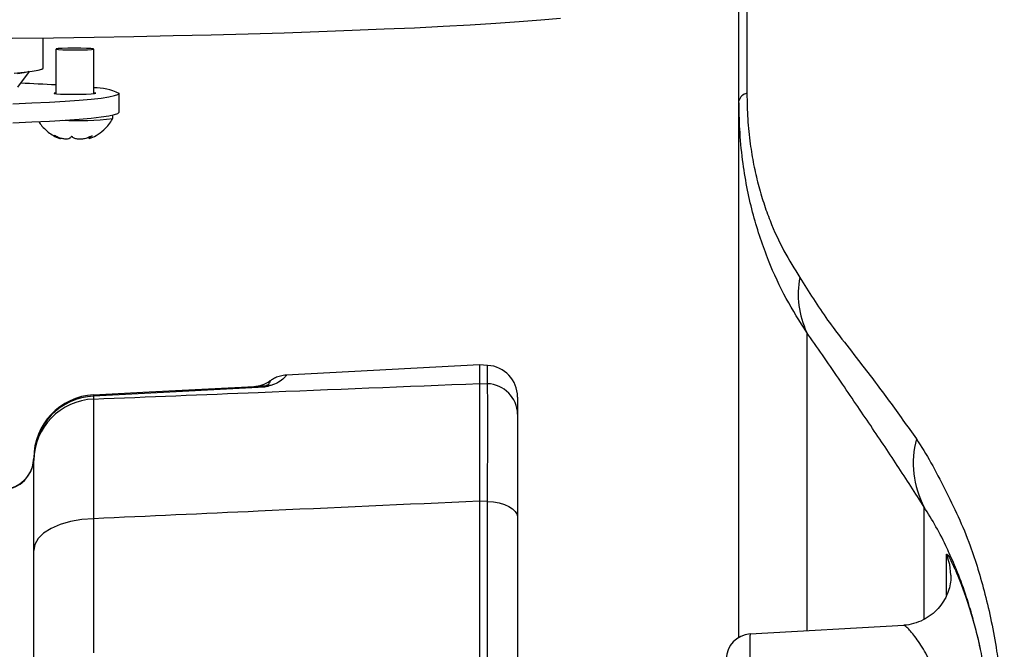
# Model space of a CAD drawing. Extents: x 0 to 8410, y 0 to 5940.
# Tile 131 of 210: x 6689 to 6845, y 3167 to 3266. Entities that reach past the tile are written whole.
import ezdxf

# ---------------------------------------------------------------- set-up
doc = ezdxf.new("R2010")
doc.units = 0
doc.header["$LTSCALE"] = 10
doc.layers.get('0').update_dxf_attribs({"linetype": 'CONTINUOUS'})

msp = doc.modelspace()

# ---------------------------------------------------------------- linework, layer by layer
at = {"color": 7, "linetype": 'CONTINUOUS'}
for p, q in [((6692.78, 3258.54), (6692.78, 3263.32)), ((6694.78, 3261.54), (6694.78, 3254.48)), ((6700.78, 3254.48), (6700.78, 3261.54)), ((6688.76, 3255.5), (6690.63, 3257.99)), ((6704.78, 3251.55), (6704.78, 3254.55)), ((6802.8, 3252.81), (6802.78, 3253.38)), ((6802.78, 3168.62), (6802.78, 3253.38)), ((6703.78, 3250.55), (6703.78, 3251.11)), ((6700.04, 3247.64), (6700.04, 3247.38)), ((6761.78, 3211.64), (6731.21, 3210.04)), ((6763.04, 3211.58), (6761.78, 3211.64)), ((6761.78, 3211.64), (6761.78, 3208.72)), ((6767.78, 3206.58), (6767.78, 3203.85)), ((6691.26, 3196.59), (6691.28, 3196.94)), ((6691.28, 3196.54), (6691.28, 3196.94)), ((6761.78, 3190.12), (6761.78, 3128)), ((6767.78, 3187.57), (6767.78, 3125.47)), ((6691.28, 3154.11), (6691.28, 3182.36)), ((6828.83, 3170.51), (6804.55, 3169.14))]:
    msp.add_line(p, q, dxfattribs=at)
at = {"color": 8, "linetype": 'CONTINUOUS'}
for p, q in [((6813.49, 3216.79), (6813.49, 3169.65)), ((6763.04, 3208.67), (6763.04, 3211.58)), ((6727.41, 3208.31), (6727.26, 3208.31)), ((6728.24, 3208.47), (6728.09, 3208.4)), ((6761.78, 3208.72), (6763.04, 3208.67)), ((6700.75, 3206.71), (6700.75, 3206.26)), ((6763.04, 3190.07), (6761.78, 3190.12)), ((6763.04, 3127.96), (6763.04, 3190.07)), ((6832.06, 3171.51), (6832.06, 3189.2)), ((6700.75, 3187.35), (6700.75, 3166.17)), ((6835.59, 3175.26), (6835.59, 3181.76))]:
    msp.add_line(p, q, dxfattribs=at)
at = {"color": 7, "linetype": 'CONTINUOUS', "flags": 128}
for points in [[(6687.88, 3263.26), (6694.4, 3263.34), (6700.83, 3263.44), (6707.13, 3263.55), (6713.31, 3263.67), (6719.34, 3263.81), (6725.2, 3263.96), (6730.87, 3264.13), (6736.36, 3264.31), (6741.63, 3264.5), (6746.67, 3264.71), (6751.47, 3264.92), (6756.02, 3265.15), (6760.31, 3265.39), (6764.32, 3265.63), (6768.04, 3265.89), (6771.47, 3266.16), (6774.59, 3266.43)], [(6699.64, 3261.65), (6698.72, 3261.67), (6697.69, 3261.68), (6696.67, 3261.67), (6695.78, 3261.64), (6695.14, 3261.61), (6694.81, 3261.56), (6694.84, 3261.51), (6695.22, 3261.47), (6695.91, 3261.43), (6696.83, 3261.41), (6697.86, 3261.4), (6698.88, 3261.41), (6699.77, 3261.44), (6700.42, 3261.48), (6700.74, 3261.52), (6700.71, 3261.57), (6700.33, 3261.61), (6699.64, 3261.65)], [(6688.19, 3257.75), (6689.78, 3257.9), (6691.05, 3258.05), (6691.98, 3258.2), (6692.55, 3258.36), (6692.77, 3258.53), (6692.78, 3258.54)], [(6687.99, 3252.91), (6691.01, 3253.03), (6693.78, 3253.17), (6696.28, 3253.32), (6698.48, 3253.48), (6700.37, 3253.64), (6701.94, 3253.81), (6703.17, 3253.99), (6704.06, 3254.18), (6704.6, 3254.36), (6704.78, 3254.55)], [(6694.78, 3254.61), (6694.52, 3254.57), (6694.52, 3254.52), (6694.87, 3254.48), (6695.54, 3254.44), (6696.45, 3254.41), (6697.5, 3254.4), (6698.59, 3254.4), (6699.58, 3254.42), (6700.38, 3254.46), (6700.9, 3254.5), (6701.08, 3254.55), (6701.08, 3254.55)], [(6701.08, 3254.55), (6700.9, 3254.6), (6700.78, 3254.61)], [(6687.99, 3249.91), (6691.01, 3250.03), (6693.78, 3250.17), (6696.28, 3250.32), (6698.48, 3250.48), (6700.37, 3250.64), (6701.94, 3250.82), (6703.17, 3251), (6704.06, 3251.18), (6704.6, 3251.36), (6704.78, 3251.55)], [(6700.75, 3206.92), (6709.53, 3207.38), (6727.26, 3208.31)]]:
    msp.add_lwpolyline(points, dxfattribs=at)
at = {"color": 8, "linetype": 'CONTINUOUS', "flags": 128}
for points in [[(6690.53, 3257.98), (6690.41, 3257.93), (6689.75, 3257.78), (6688.74, 3257.63)], [(6727.78, 3208.13), (6707.8, 3207.08), (6700.75, 3206.71)], [(6763.04, 3190.07), (6763.98, 3190), (6764.87, 3189.84), (6765.69, 3189.6), (6766.4, 3189.29), (6766.99, 3188.92), (6767.42, 3188.49), (6767.69, 3188.04), (6767.78, 3187.57)], [(6700.75, 3187.35), (6698.88, 3187.21), (6697.09, 3186.9), (6695.45, 3186.42), (6694.02, 3185.8), (6692.85, 3185.06), (6691.99, 3184.21), (6691.46, 3183.3), (6691.28, 3182.36)], [(6836.3, 3178.46), (6836.13, 3180.12), (6835.59, 3181.76)]]:
    msp.add_lwpolyline(points, dxfattribs=at)
at = {"color": 7, "linetype": 'CONTINUOUS'}
for centre, radius, start, end in [((6676.19, 2932.46), 323.94, 86.7113, 87.6917), ((6700.86, 3246.13), 9.28, 65.0552, 90.5307), ((6698.32, 3296.02), 45.79, 266.8901, 276.8447), ((6762.78, 3206.58), 5, 0, 87), ((6725.81, 3213.24), 5, 273, 304.3122), ((6701.28, 3196.94), 10, 93, 180), ((6686.28, 3197), 5, 273.8976, 353.6643), ((6804.78, 3165.16), 4, 93.4575, 180.0006)]:
    msp.add_arc(centre, radius, start, end, dxfattribs=at)
at = {"color": 8, "linetype": 'CONTINUOUS'}
for centre, radius, start, end in [((6804.42, 3252.88), 1.72, 103.308, 163.0563), ((6826.37, 3222.84), 14.22, 169.3839, 205.1717), ((6727.02, 3212.87), 4.57, 272.989, 285.4736), ((6727.12, 3213.19), 4.89, 273.3675, 281.3769), ((6728.43, 3205.73), 2.69, 82.8404, 97.3409), ((6762.87, 3203.77), 4.91, 0.9453, 88.0488), ((6702.34, 3206.82), 1.59, 176.1957, 183.8043), ((6701.16, 3196.84), 9.88, 92.3516, 179.4222), ((6701.13, 3196.41), 9.85, 92.1805, 179.2669), ((6845.25, 3196.15), 14.91, 165.2159, 207.7653), ((6686.28, 3196.94), 5, 273.963, 355.9265)]:
    msp.add_arc(centre, radius, start, end, dxfattribs=at)
for points, knots in [([(6804.6, 4488.25), (6804.6, 4488.25), (6804.6, 4488.23), (6804.61, 4487.46), (6804.6, 4486.1), (6804.6, 4484.13), (6804.61, 4481.56), (6804.61, 4478.42), (6804.6, 4474.73), (6804.6, 4470.53), (6804.6, 4465.83), (6804.61, 4460.66), (6804.6, 4455.08), (6804.6, 4449.13), (6804.61, 4442.79), (6804.61, 4436.29), (6804.6, 4429.7), (6804.6, 4423.08), (6804.6, 4416.27), (6804.61, 4409.35), (6804.6, 4402.35), (6804.61, 4395.3), (6804.6, 4388.25), (6804.56, 4382.04), (6804.51, 4375.6), (6804.43, 4369.04), (6804.31, 4360.44), (6804.11, 4351.05), (6803.91, 4340.56), (6803.72, 4330), (6803.58, 4319.59), (6803.48, 4309.46), (6803.41, 4299.62), (6803.37, 4289.55), (6803.35, 4279.51), (6803.36, 4269.42), (6803.39, 4259.91), (6803.43, 4250.78), (6803.48, 4242.08), (6803.55, 4233.21), (6803.65, 4223.76), (6803.84, 4212.28), (6803.99, 4198.73), (6804.05, 4178.61), (6804.01, 4143.45), (6804.04, 4073.1), (6804.02, 3953.11), (6804.03, 3813.26), (6804.02, 3693.63), (6804.01, 3613.72), (6804.02, 3563.76), (6804.02, 3523.82), (6804.02, 3493.68), (6804.02, 3463.4), (6804.02, 3432.91), (6804.02, 3402.27), (6804.02, 3376.19), (6804.02, 3354.78), (6804.03, 3336.62), (6804.02, 3317.09), (6804.02, 3289.29), (6804.03, 3268.45), (6804.03, 3254.56)], [0, 0, 0, 0, 0.00411, 0.009739, 0.015246, 0.02079, 0.026374, 0.031999, 0.037506, 0.043052, 0.048635, 0.05426, 0.059782, 0.065342, 0.070942, 0.076583, 0.081797, 0.087043, 0.092323, 0.097637, 0.10294, 0.108282, 0.113678, 0.119136, 0.122854, 0.129127, 0.135452, 0.145071, 0.154735, 0.165313, 0.175891, 0.185227, 0.194571, 0.203693, 0.212835, 0.221281, 0.229751, 0.236729, 0.243707, 0.25075, 0.257793, 0.265851, 0.27739, 0.288933, 0.312019, 0.358192, 0.450537, 0.587684, 0.679479, 0.725376, 0.771273, 0.794222, 0.817185, 0.840223, 0.863297, 0.886649, 0.91004, 0.922848, 0.935663, 0.951741, 0.967821, 1, 1, 1, 1]), ([(6804.03, 3254.56), (6804.06, 3253.2), (6804.12, 3250.46), (6804.51, 3246.7), (6805.08, 3243.26), (6805.8, 3240.15), (6806.67, 3237.19), (6807.98, 3233.59), (6809.84, 3229.56), (6811.54, 3226.83), (6812.39, 3225.46)], [0, 0, 0, 0, 0.108995, 0.219983, 0.31639, 0.413848, 0.51407, 0.61503, 0.806438, 1, 1, 1, 1]), ([(6813.49, 3216.79), (6812.39, 3218.52), (6810.17, 3222.02), (6807.81, 3227.1), (6806.15, 3231.6), (6805.03, 3235.31), (6804.1, 3239.25), (6803.38, 3243.58), (6802.89, 3248.11), (6802.83, 3251.3), (6802.8, 3252.81)], [0, 0, 0, 0, 0.186894, 0.375723, 0.475509, 0.575842, 0.67818, 0.781356, 0.896594, 1, 1, 1, 1]), ([(6812.39, 3225.46), (6813.1, 3224.33), (6814.53, 3222.08), (6816.79, 3218.66), (6819.37, 3215.36), (6822.65, 3211.11), (6826.6, 3205.94), (6829.42, 3201.95), (6830.83, 3199.95)], [0, 0, 0, 0, 0.113551, 0.22794, 0.34235, 0.498764, 0.749331, 1, 1, 1, 1]), ([(6832.06, 3189.2), (6830.65, 3191.39), (6827.84, 3195.77), (6823.36, 3202.43), (6819.38, 3208.26), (6815.98, 3213.25), (6814.32, 3215.61), (6813.49, 3216.79)], [0, 0, 0, 0, 0.249547, 0.499175, 0.749441, 0.874744, 1, 1, 1, 1]), ([(6731.21, 3209.96), (6731.22, 3209.97), (6731.24, 3209.99), (6730.86, 3209.57), (6730.24, 3209.06), (6729.45, 3208.6), (6728.86, 3208.43), (6728.76, 3208.4)], [0, 0, 0, 0, 0.281685, 0.550722, 0.823073, 0.970837, 1, 1, 1, 1]), ([(6700.75, 3206.26), (6709.43, 3206.61), (6729.77, 3207.44), (6750.12, 3208.25), (6761.78, 3208.72)], [0, 0, 0, 0, 0.4267557, 1, 1, 1, 1]), ([(6727.78, 3208.13), (6727.77, 3208.13), (6727.7, 3208.2), (6727.58, 3208.28), (6727.46, 3208.3), (6727.41, 3208.31)], [0, 0, 0, 0, 0.020856, 0.607715, 1, 1, 1, 1]), ([(6728.76, 3208.4), (6728.44, 3208.31), (6728.11, 3208.22), (6727.78, 3208.13), (6727.78, 3208.13)], [0, 0, 0, 0, 0.989495, 1, 1, 1, 1]), ([(6728.09, 3208.4), (6727.98, 3208.33), (6727.88, 3208.25), (6727.78, 3208.13), (6727.78, 3208.13)], [0, 0, 0, 0, 0.983565, 1, 1, 1, 1]), ([(6728.66, 3209.08), (6728.66, 3209.09), (6728.65, 3209.12), (6728.64, 3208.87), (6728.37, 3208.6), (6728.24, 3208.47)], [0, 0, 0, 0, 0.342752, 0.671579, 1, 1, 1, 1]), ([(6763.04, 3190.07), (6763.04, 3191.16), (6763.05, 3193.34), (6763.05, 3196.39), (6763.06, 3199.24), (6763.06, 3202.4), (6763.06, 3205.56), (6763.05, 3207.64), (6763.04, 3208.47), (6763.04, 3208.67)], [0, 0, 0, 0, 0.122611, 0.245225, 0.372688, 0.500152, 0.711911, 0.929808, 1, 1, 1, 1]), ([(6700.75, 3206.26), (6700.74, 3205.64), (6700.72, 3204.4), (6700.71, 3201.21), (6700.71, 3197.09), (6700.72, 3192.44), (6700.74, 3188.93), (6700.75, 3187.35)], [0, 0, 0, 0, 0.203914, 0.413736, 0.617659, 0.827493, 1, 1, 1, 1]), ([(6830.83, 3199.95), (6831.61, 3198.74), (6833.16, 3196.3), (6835.35, 3192.02), (6837.47, 3187.73), (6839.21, 3183.57), (6840.58, 3179.42), (6841.7, 3175.47), (6842.7, 3171.17), (6843.47, 3166.93), (6844.04, 3162.88), (6844.42, 3159.08), (6844.68, 3155.08), (6844.71, 3152.29), (6844.73, 3150.9)], [0, 0, 0, 0, 0.108492, 0.217049, 0.326597, 0.436042, 0.515771, 0.595478, 0.677116, 0.758715, 0.817964, 0.877199, 0.938602, 1, 1, 1, 1]), ([(6761.78, 3190.12), (6750.12, 3189.6), (6729.77, 3188.68), (6709.43, 3187.75), (6700.75, 3187.35)], [0, 0, 0, 0, 0.573259, 1, 1, 1, 1]), ([(6836.01, 3181.92), (6835.91, 3182.16), (6835.27, 3183.66), (6833.93, 3186.17), (6832.68, 3188.19), (6832.06, 3189.2)], [0, 0, 0, 0, 0.0854059, 0.5418365, 1, 1, 1, 1]), ([(6835.59, 3181.76), (6835.63, 3181.77), (6835.71, 3181.8), (6836.22, 3180.9), (6836.66, 3179.95), (6836.87, 3179.49)], [0, 0, 0, 0, 0.397515, 0.7079, 1, 1, 1, 1]), ([(6834.15, 3161.48), (6833.79, 3162.58), (6833.07, 3164.8), (6831.53, 3167.52), (6830.27, 3169.21), (6829.45, 3170.08), (6828.98, 3170.5), (6828.88, 3170.48), (6828.83, 3170.47)], [0, 0, 0, 0, 0.218405, 0.442149, 0.675344, 0.78925, 0.90687, 1, 1, 1, 1]), ([(6804.55, 3169.04), (6804.54, 3169.03), (6804.5, 3168.99), (6804.47, 3167.62), (6804.48, 3165.31), (6804.51, 3162.54), (6804.55, 3160.61), (6804.57, 3159.8)], [0, 0, 0, 0, 0.164743, 0.388621, 0.612176, 0.835516, 1, 1, 1, 1])]:
    msp.add_open_spline(points, degree=3, knots=knots, dxfattribs=at)
at = {"color": 7, "linetype": 'CONTINUOUS'}
for points, knots in [([(6802.78, 3253.38), (6802.78, 3260.79), (6802.78, 3275.6), (6802.78, 3297.8), (6802.78, 3320.04), (6802.78, 3342.42), (6802.78, 3364.93), (6802.78, 3387.54), (6802.78, 3410.24), (6802.78, 3435.43), (6802.78, 3463.11), (6802.78, 3493.25), (6802.78, 3523.38), (6802.78, 3563.48), (6802.78, 3613.31), (6802.78, 3693.63), (6802.78, 3813.58), (6802.78, 3954.08), (6802.78, 4074.2), (6802.78, 4144.69), (6802.78, 4179.94), (6802.78, 4200.09), (6802.78, 4214.09), (6802.78, 4226.87), (6802.78, 4238.52), (6802.78, 4250.02), (6802.78, 4260.3), (6802.78, 4269.36), (6802.78, 4279.94), (6802.78, 4292.87), (6802.78, 4307.87), (6802.78, 4320.32), (6802.78, 4327.83), (6802.78, 4330.51)], [0, 0, 0, 0, 0.020523, 0.041047, 0.061566, 0.0821, 0.102699, 0.123315, 0.143987, 0.164676, 0.192044, 0.219456, 0.246989, 0.274555, 0.329783, 0.384007, 0.495466, 0.659645, 0.770425, 0.825815, 0.85351, 0.867358, 0.88122, 0.892204, 0.903217, 0.914321, 0.925457, 0.933553, 0.94166, 0.957944, 0.974405, 0.990897, 1, 1, 1, 1]), ([(6700.1, 3247.4), (6700.46, 3247.55), (6701.27, 3247.89), (6702.31, 3248.67), (6703.18, 3249.57), (6703.55, 3250.21), (6703.73, 3250.5)], [0, 0, 0, 0, 0.237089, 0.54274, 0.791525, 1, 1, 1, 1]), ([(6692.08, 3250.09), (6692.24, 3249.85), (6692.61, 3249.3), (6693.35, 3248.59), (6694.18, 3247.99), (6694.83, 3247.63), (6695.21, 3247.49), (6695.28, 3247.46)], [0, 0, 0, 0, 0.206709, 0.472107, 0.717201, 0.940564, 1, 1, 1, 1]), ([(6697.27, 3247.8), (6697.2, 3247.67), (6697.1, 3247.44), (6696.64, 3247.3), (6696.09, 3247.31), (6695.45, 3247.46), (6694.92, 3247.68), (6694.62, 3247.85), (6694.52, 3247.9)], [0, 0, 0, 0, 0.235548, 0.408136, 0.581133, 0.745063, 0.917173, 1, 1, 1, 1]), ([(6694.52, 3247.9), (6694.74, 3247.76), (6695.11, 3247.52), (6695.42, 3247.4), (6695.54, 3247.38), (6695.51, 3247.44), (6695.51, 3247.45)], [0, 0, 0, 0, 0.399863, 0.692813, 0.986456, 1, 1, 1, 1]), ([(6700.52, 3247.86), (6700.24, 3247.72), (6699.77, 3247.47), (6698.98, 3247.3), (6698.32, 3247.28), (6697.77, 3247.4), (6697.44, 3247.6), (6697.31, 3247.75), (6697.27, 3247.8)], [0, 0, 0, 0, 0.235564, 0.408149, 0.581145, 0.745077, 0.917191, 1, 1, 1, 1]), ([(6700.1, 3247.4), (6700.08, 3247.39), (6700.01, 3247.36), (6700.1, 3247.47), (6700.29, 3247.65), (6700.46, 3247.81), (6700.52, 3247.86)], [0, 0, 0, 0, 0.186226, 0.504726, 0.839109, 1, 1, 1, 1]), ([(6731.21, 3210.02), (6731.04, 3210.01), (6730.59, 3209.99), (6729.89, 3209.79), (6729.2, 3209.49), (6728.81, 3209.23), (6728.63, 3209.11)], [0, 0, 0, 0, 0.180391, 0.492871, 0.773207, 1, 1, 1, 1]), ([(6761.78, 3208.72), (6761.78, 3208.52), (6761.78, 3207.71), (6761.78, 3205.64), (6761.78, 3202.52), (6761.78, 3199.39), (6761.78, 3196.6), (6761.78, 3193.52), (6761.78, 3191.25), (6761.78, 3190.12)], [0, 0, 0, 0, 0.069859, 0.281781, 0.499847, 0.622461, 0.745074, 0.872538, 1, 1, 1, 1]), ([(6767.78, 3203.85), (6767.78, 3203.67), (6767.78, 3202.96), (6767.78, 3201.15), (6767.78, 3197.82), (6767.78, 3194.11), (6767.78, 3190.55), (6767.78, 3188.56), (6767.78, 3187.57)], [0, 0, 0, 0, 0.070213, 0.28203, 0.499988, 0.744996, 0.872499, 1, 1, 1, 1]), ([(6691.26, 3196.58), (6691.26, 3196.56), (6691.25, 3196.53), (6691.25, 3196.46), (6691.25, 3196.45)], [0, 0, 0, 0, 0.8427554, 1, 1, 1, 1]), ([(6691.28, 3182.36), (6691.28, 3183.55), (6691.28, 3186.14), (6691.28, 3189.63), (6691.28, 3192.7), (6691.28, 3195.13), (6691.28, 3196.06), (6691.28, 3196.54)], [0, 0, 0, 0, 0.172517, 0.376431, 0.586263, 0.790175, 1, 1, 1, 1]), ([(6842.78, 3149.35), (6842.73, 3151.3), (6842.65, 3155.29), (6842.22, 3159.19), (6841.76, 3162.49), (6841.29, 3165.24), (6840.55, 3168.68), (6839.72, 3171.9), (6838.66, 3175.34), (6837.47, 3178.68), (6836.46, 3180.92), (6836.01, 3181.92)], [0, 0, 0, 0, 0.134388, 0.273927, 0.296643, 0.401528, 0.507383, 0.615276, 0.723572, 0.876024, 1, 1, 1, 1]), ([(6836.87, 3179.49), (6836.88, 3179.47), (6837.11, 3178.98), (6837.69, 3177.57), (6838.54, 3175.33), (6839.4, 3172.69), (6840.22, 3169.86), (6840.69, 3167.83), (6840.92, 3166.85)], [0, 0, 0, 0, 0.011793, 0.212464, 0.413237, 0.61218, 0.811151, 1, 1, 1, 1]), ([(6836.29, 3178.46), (6836.29, 3178.28), (6836.3, 3177.74), (6836.14, 3176.73), (6835.77, 3175.51), (6835.15, 3174.28), (6834.29, 3173.12), (6833.2, 3172.12), (6831.89, 3171.29), (6830.44, 3170.77), (6829.38, 3170.53), (6828.86, 3170.54), (6828.83, 3170.54)], [0, 0, 0, 0, 0.049103, 0.147513, 0.254707, 0.369075, 0.488637, 0.61117, 0.735168, 0.86909, 0.993229, 1, 1, 1, 1])]:
    msp.add_open_spline(points, degree=3, knots=knots, dxfattribs=at)

doc.saveas('drawing.dxf')
